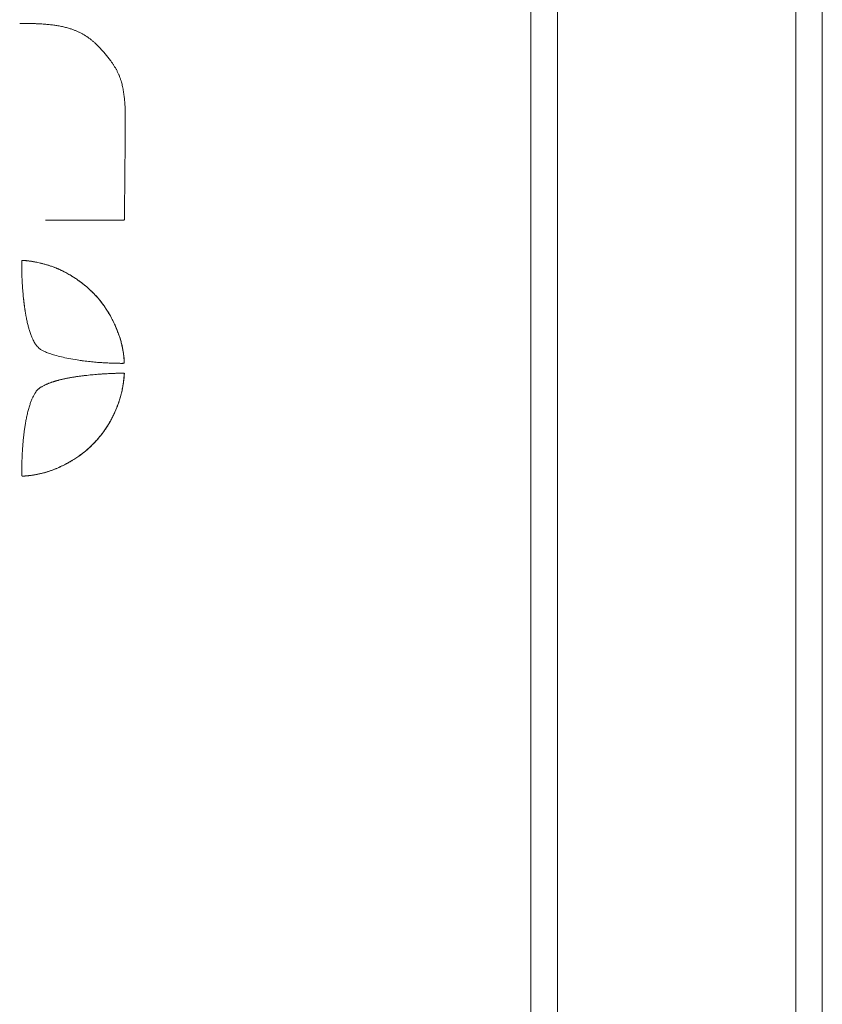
# Model space of a CAD drawing. Header units: millimetres. Extents: x 4 to 836, y 5 to 589.
# Tile 71 of 163: x 407 to 425, y 284 to 307. Entities that reach past the tile are written whole.
import ezdxf

# ---------------------------------------------------------------- set-up
doc = ezdxf.new("R2010")
doc.units = ezdxf.units.MM
doc.layers.add('1', color=7, linetype='Continuous', true_color=0xffffff)

msp = doc.modelspace()

# ---------------------------------------------------------------- linework, layer by layer
at = {"layer": '1', "color": 9, "linetype": 'Continuous', "lineweight": 18}
for p, q in [((424.995, 268.726), (424.995, 352.993)), ((418.995, 274.859), (418.995, 346.859)), ((424.395, 274.859), (424.395, 346.859))]:
    msp.add_line(p, q, dxfattribs=at)
at = {"layer": '1', "color": 252, "linetype": 'Continuous', "lineweight": 18}
msp.add_line((418.395, 352.108), (418.395, 269.61), dxfattribs=at)
at = {"layer": '1', "color": 7, "linetype": 'Continuous', "lineweight": 18}
msp.add_line((409.191, 298.529), (409.191, 298.526), dxfattribs=at)
for points, degree, knots in [([(406.82, 306.448), (406.864, 306.448), (407.02, 306.448), (407.281, 306.441), (407.606, 306.422), (407.891, 306.362), (408.146, 306.271), (408.346, 306.162), (408.601, 305.961), (408.867, 305.624), (409.068, 305.366), (409.193, 304.973), (409.211, 304.454), (409.211, 304.454), (409.211, 304.175), (409.211, 304.175), (409.211, 304.175), (409.208, 303.805), (409.206, 303.489), (409.202, 303.055), (409.198, 302.61), (409.195, 302.32), (409.193, 301.995), (409.193, 301.995), (409.193, 301.995), (408.915, 301.995), (408.661, 301.995), (408.169, 301.995), (407.787, 301.995), (407.558, 301.995), (407.439, 301.995), (407.402, 301.995)], 6, [0, 0, 0, 0, 0, 0, 0, 0.015255, 0.055492, 0.095728, 0.135965, 0.176201, 0.216438, 0.256674, 0.296911, 0.337147, 0.377383, 0.41762, 0.457856, 0.498093, 0.538329, 0.578566, 0.618802, 0.659039, 0.699275, 0.739512, 0.779748, 0.819985, 0.860221, 0.900458, 0.940694, 0.98093, 1, 1, 1, 1, 1, 1, 1]), ([(406.889, 301.082), (406.898, 301.082), (406.924, 301.08), (406.993, 301.075), (407.159, 301.058), (407.551, 300.967), (407.971, 300.777), (408.46, 300.421), (408.815, 299.993), (409.088, 299.419), (409.175, 299.031), (409.19, 298.778), (409.191, 298.756), (409.185, 298.752), (409.151, 298.751), (409.124, 298.751)], 5, [0, 0, 0, 0, 0, 0, 0.091375, 0.182749, 0.274124, 0.365498, 0.456873, 0.548247, 0.639622, 0.730996, 0.822371, 0.913745, 1, 1, 1, 1, 1, 1]), ([(409.191, 298.526), (409.191, 298.524), (409.191, 298.52), (409.19, 298.51), (409.189, 298.484), (409.186, 298.447), (409.167, 298.247), (409.113, 297.975), (408.997, 297.669), (408.85, 297.377), (408.693, 297.148), (408.514, 296.948), (408.327, 296.766), (408.107, 296.598), (407.759, 296.401), (407.46, 296.29), (407.229, 296.236), (407.07, 296.212), (406.99, 296.204), (406.941, 296.201), (406.915, 296.199), (406.902, 296.199), (406.898, 296.199)], 6, [0, 0, 0, 0, 0, 0, 0, 0.060445, 0.120889, 0.181334, 0.241779, 0.302223, 0.362668, 0.423113, 0.483557, 0.544002, 0.604446, 0.664891, 0.725336, 0.78578, 0.846225, 0.90667, 0.967114, 1, 1, 1, 1, 1, 1, 1])]:
    msp.add_open_spline(points, degree=degree, knots=knots, dxfattribs=at)
for points, degree in [([(406.886, 301.082), (406.896, 301.082), (406.922, 301.08), (406.99, 301.075), (407.156, 301.058), (407.548, 300.967), (407.969, 300.777), (408.457, 300.421), (408.812, 299.993), (409.085, 299.419), (409.172, 299.031), (409.187, 298.775), (409.188, 298.751), (409.175, 298.751), (408.913, 298.752), (408.264, 298.78), (407.504, 298.941), (407.253, 299.07), (407.188, 299.17), (407.137, 299.247), (407.033, 299.469), (406.943, 299.866), (406.876, 300.444), (406.866, 300.845), (406.866, 301.083), (406.866, 301.083), (406.866, 301.083), (406.866, 301.083), (406.866, 301.083), (406.877, 301.083), (406.886, 301.082)], 5), ([(409.188, 298.526), (409.188, 298.524), (409.188, 298.52), (409.187, 298.51), (409.186, 298.484), (409.183, 298.447), (409.164, 298.247), (409.11, 297.975), (408.994, 297.669), (408.847, 297.377), (408.69, 297.148), (408.511, 296.948), (408.324, 296.766), (408.104, 296.598), (407.756, 296.401), (407.457, 296.29), (407.226, 296.236), (407.054, 296.21), (406.956, 296.202), (406.881, 296.197), (406.866, 296.196), (406.866, 296.234), (406.866, 296.309), (406.868, 296.453), (406.875, 296.673), (406.89, 296.926), (406.915, 297.173), (406.95, 297.422), (407.022, 297.769), (407.116, 298.002), (407.188, 298.11), (407.219, 298.158), (407.303, 298.228), (407.552, 298.343), (407.914, 298.431), (408.375, 298.49), (408.741, 298.517), (408.975, 298.526), (409.094, 298.528), (409.148, 298.529), (409.175, 298.529), (409.188, 298.529), (409.188, 298.529), (409.188, 298.529), (409.188, 298.529), (409.188, 298.529), (409.188, 298.527), (409.188, 298.526)], 6)]:
    msp.add_open_spline(points, degree=degree, dxfattribs=at)

doc.saveas('drawing.dxf')
